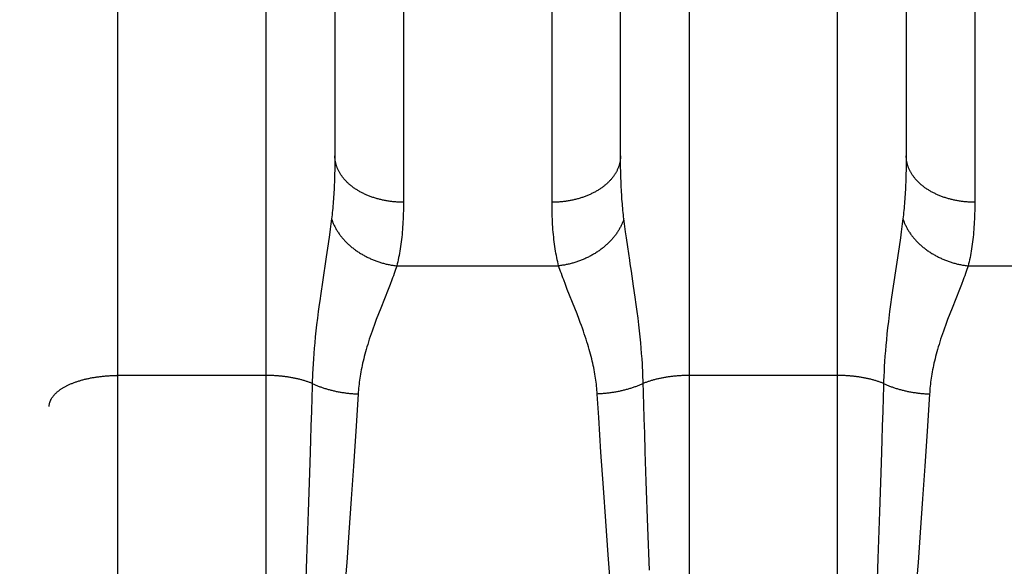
# Model space of a CAD drawing. Header units: inches. Extents: x 0 to 210, y 0 to 136.
# Tile 6 of 93: x 63.423 to 63.854, y 37.669 to 37.908. Entities that reach past the tile are written whole.
import ezdxf

# ---------------------------------------------------------------- set-up
doc = ezdxf.new("R2010")
doc.units = ezdxf.units.IN
doc.header["$LTSCALE"] = 11.549409
doc.header["$MEASUREMENT"] = 0
doc.linetypes.add('HIDDEN', pattern=[0.2, 0.1, -0.1])
doc.layers.get('0').update_dxf_attribs({"linetype": 'CONTINUOUS'})
doc.layers.add('DEFAULT_2', color=8, linetype='HIDDEN')
doc.layers.add('DIMENSIONS', color=7, linetype='CONTINUOUS')
doc.styles.get("Standard").update_dxf_attribs({"font": 'arial.ttf'})
doc.dimstyles.new('DIMSTYLE_1', dxfattribs={"dimtxt": 0.926423, "dimasz": 1.235231, "dimexe": 0.09, "dimexo": 0.07, "dimgap": 0.0375, "dimtad": 0, "dimtih": 1, "dimtoh": 1, "dimzin": 4, "dimdsep": 46, "dimtxsty": 'Standard', "dimblk": '_FILLED', "dimblk1": '_FILLED', "dimblk2": '_FILLED', "dimcen": 0.09, "dimazin": 1, "dimtfac": 1, "dimtofl": 0, "dimtmove": 0, "dimatfit": 3, "dimldrblk": '_FILLED', "dimfxl": 0, "dimtolj": 1, "dimtzin": 4, "dimarcsym": 0})

# ---------------------------------------------------------------- blocks, each defined once
blk = doc.blocks.new('_FILLED')
at = {"color": 0, "linetype": 'ByBlock'}
blk.add_solid([(0, 0), (-1, 0.2), (-1, -0.2)], dxfattribs=at)
blk = doc.blocks.new('*D13')
at = {"layer": 'DIMENSIONS', "color": 2, "linetype": 'Continuous'}
for p, q in [((62.9358, 76.15688), (60.56498, 76.15688)), ((66.5608, 76.15688), (69.03127, 76.15688))]:
    blk.add_line(p, q, dxfattribs=at)
at = {"layer": 'DIMENSIONS', "color": 2, "linetype": 'Continuous', "xscale": 1.2352309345, "yscale": 1.2352309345, "zscale": 1.2352309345}
blk.add_blockref('_FILLED', (62.9358, 76.15688), dxfattribs=at)
at = {"layer": 'DIMENSIONS', "color": 2, "linetype": 'Continuous', "xscale": 1.2352309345, "yscale": 1.2352309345, "zscale": 1.2352309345, "rotation": 180}
blk.add_blockref('_FILLED', (66.5608, 76.15688), dxfattribs=at)
at = {"layer": 'DIMENSIONS', "color": 2, "linetype": 'Continuous', "insert": (60.10177, 76.62009), "char_height": 0.926423, "width": 2.5175292, "attachment_point": 3, "line_spacing_factor": 0.9}
blk.add_mtext('3.63', dxfattribs=at)

msp = doc.modelspace()

# ---------------------------------------------------------------- linework, layer by layer
at = {"layer": 'DEFAULT_2', "color": 8, "linetype": 'HIDDEN'}
for p, q in [((63.4658, 37.45741), (63.4658, 39.24241)), ((63.4358, 39.21241), (63.4358, 37.48741)), ((63.5308, 37.45741), (63.5308, 38.2682)), ((63.7158, 38.2682), (63.7158, 37.45741)), ((63.7808, 37.45741), (63.7808, 38.2682)), ((63.5908, 38.17339), (63.5908, 37.82817)), ((63.65581, 37.8269), (63.6558, 38.17206)), ((63.8408, 38.17339), (63.8408, 37.82817)), ((63.5608, 38.15455), (63.5608, 37.84733)), ((63.6858, 37.84855), (63.68581, 38.15575)), ((63.8108, 38.15455), (63.8108, 37.84733)), ((63.56078, 37.84493), (63.56075, 37.84257)), ((63.5608, 37.84733), (63.56078, 37.84493)), ((63.68581, 37.84612), (63.6858, 37.84855)), ((63.68584, 37.84374), (63.68581, 37.84612)), ((63.81078, 37.84493), (63.81075, 37.84257)), ((63.8108, 37.84733), (63.81078, 37.84493)), ((63.56075, 37.84257), (63.5607, 37.84027)), ((63.68588, 37.84142), (63.68584, 37.84374)), ((63.68594, 37.83914), (63.68588, 37.84142)), ((63.81075, 37.84257), (63.8107, 37.84027)), ((63.68602, 37.83691), (63.68594, 37.83914)), ((63.55907, 37.81869), (63.55876, 37.81637)), ((63.55935, 37.82091), (63.55907, 37.81869)), ((63.55876, 37.81637), (63.55843, 37.81392)), ((63.68801, 37.81516), (63.68769, 37.81755)), ((63.68836, 37.81264), (63.68801, 37.81516)), ((63.8086, 37.81516), (63.80825, 37.81264)), ((63.80892, 37.81755), (63.8086, 37.81516)), ((63.55787, 37.80999), (63.55702, 37.80427)), ((63.55843, 37.81392), (63.55787, 37.80999)), ((63.68894, 37.80861), (63.68836, 37.81264)), ((63.80825, 37.81264), (63.80766, 37.80861)), ((63.68982, 37.80276), (63.68894, 37.80861)), ((63.80766, 37.80861), (63.80509, 37.79148)), ((63.55702, 37.80427), (63.55533, 37.79313)), ((63.69006, 37.80121), (63.68982, 37.80276)), ((63.69054, 37.79803), (63.69006, 37.80121)), ((63.58789, 37.80035), (63.65872, 37.80035)), ((63.69152, 37.79148), (63.69054, 37.79803)), ((63.83789, 37.80035), (63.90872, 37.80035)), ((63.55533, 37.79313), (63.55461, 37.7882)), ((63.58569, 37.79415), (63.58493, 37.79215)), ((63.83569, 37.79415), (63.83493, 37.79215)), ((63.5841, 37.79005), (63.58085, 37.78184)), ((63.58493, 37.79215), (63.5841, 37.79005)), ((63.6625, 37.79005), (63.66168, 37.79215)), ((63.66576, 37.78184), (63.6625, 37.79005)), ((63.69223, 37.78658), (63.69152, 37.79148)), ((63.80509, 37.79148), (63.80438, 37.78658)), ((63.8341, 37.79005), (63.83085, 37.78184)), ((63.83493, 37.79215), (63.8341, 37.79005)), ((63.55461, 37.7882), (63.55415, 37.78498)), ((63.69267, 37.78341), (63.69223, 37.78658)), ((63.80438, 37.78658), (63.80394, 37.78341)), ((63.55353, 37.78035), (63.55315, 37.77739)), ((63.58085, 37.78184), (63.57986, 37.77932)), ((63.66675, 37.77932), (63.66576, 37.78184)), ((63.69308, 37.78035), (63.69267, 37.78341)), ((63.69346, 37.77739), (63.69308, 37.78035)), ((63.80394, 37.78341), (63.80353, 37.78035)), ((63.83085, 37.78184), (63.82986, 37.77932)), ((63.55315, 37.77739), (63.55281, 37.77456)), ((63.57986, 37.77932), (63.57889, 37.77679)), ((63.6938, 37.77456), (63.69346, 37.77739)), ((63.80298, 37.77596), (63.80265, 37.77319)), ((63.82986, 37.77932), (63.82889, 37.77679)), ((63.55251, 37.77184), (63.55223, 37.76923)), ((63.55281, 37.77456), (63.55251, 37.77184)), ((63.6941, 37.77184), (63.6938, 37.77456)), ((63.69438, 37.76923), (63.6941, 37.77184)), ((63.80265, 37.77319), (63.80236, 37.77052)), ((63.55223, 37.76923), (63.55199, 37.76672)), ((63.69462, 37.76672), (63.69438, 37.76923)), ((63.8021, 37.76796), (63.80187, 37.76549)), ((63.80236, 37.77052), (63.8021, 37.76796)), ((63.55177, 37.76429), (63.55158, 37.76193)), ((63.55199, 37.76672), (63.55177, 37.76429)), ((63.69484, 37.76429), (63.69462, 37.76672)), ((63.69503, 37.76193), (63.69484, 37.76429)), ((63.80167, 37.7631), (63.80149, 37.76078)), ((63.80187, 37.76549), (63.80167, 37.7631)), ((63.55141, 37.75964), (63.55127, 37.7574)), ((63.55158, 37.76193), (63.55141, 37.75964)), ((63.6952, 37.75964), (63.69503, 37.76193)), ((63.80134, 37.75851), (63.8012, 37.7563)), ((63.80149, 37.76078), (63.80134, 37.75851)), ((63.55115, 37.75521), (63.55104, 37.75306)), ((63.55127, 37.7574), (63.55115, 37.75521)), ((63.69552, 37.75413), (63.69541, 37.7563)), ((63.69561, 37.752), (63.69552, 37.75413)), ((63.80109, 37.75413), (63.801, 37.752)), ((63.8012, 37.7563), (63.80109, 37.75413)), ((63.5308, 37.75238), (63.46538, 37.75237)), ((63.55093, 37.74991), (63.55086, 37.74736)), ((63.7808, 37.75238), (63.7154, 37.75237)), ((63.80093, 37.74991), (63.80086, 37.74736)), ((63.801, 37.752), (63.80093, 37.74991)), ((63.55086, 37.74736), (63.55072, 37.74279)), ((63.80086, 37.74736), (63.80072, 37.74279)), ((63.55072, 37.74279), (63.55053, 37.7366)), ((63.571, 37.74426), (63.56997, 37.72802)), ((63.67625, 37.73402), (63.67561, 37.74426)), ((63.69598, 37.73971), (63.69584, 37.74432)), ((63.80072, 37.74279), (63.80053, 37.7366)), ((63.821, 37.74426), (63.81997, 37.72802)), ((63.55053, 37.7366), (63.55034, 37.73031)), ((63.69617, 37.73347), (63.69598, 37.73971)), ((63.80053, 37.7366), (63.80034, 37.73031)), ((63.67723, 37.71884), (63.67625, 37.73402)), ((63.69637, 37.72713), (63.69617, 37.73347)), ((63.55034, 37.73031), (63.55014, 37.72393)), ((63.56997, 37.72802), (63.56896, 37.71261)), ((63.80034, 37.73031), (63.80014, 37.72393)), ((63.81997, 37.72802), (63.81896, 37.71261)), ((63.55014, 37.72393), (63.54983, 37.71421)), ((63.69662, 37.71909), (63.69637, 37.72713)), ((63.80014, 37.72393), (63.79983, 37.71421)), ((63.67829, 37.70313), (63.67723, 37.71884)), ((63.69705, 37.70599), (63.69662, 37.71909)), ((63.54983, 37.71421), (63.54911, 37.69264)), ((63.56896, 37.71261), (63.56798, 37.69832)), ((63.79983, 37.71421), (63.79911, 37.69264)), ((63.81896, 37.71261), (63.81798, 37.69832)), ((63.67931, 37.68862), (63.67829, 37.70313)), ((63.69774, 37.68589), (63.69705, 37.70599)), ((63.56798, 37.69832), (63.56694, 37.68372)), ((63.81798, 37.69832), (63.81694, 37.68372)), ((63.54911, 37.69264), (63.54838, 37.6723)), ((63.79911, 37.69264), (63.79838, 37.6723)), ((63.6804, 37.67385), (63.67931, 37.68862)), ((63.69842, 37.66717), (63.69774, 37.68589)), ((63.56694, 37.68372), (63.56596, 37.67054)), ((63.81694, 37.68372), (63.81596, 37.67054)), ((63.54838, 37.6723), (63.54767, 37.65348)), ((63.68141, 37.66058), (63.6804, 37.67385)), ((63.79838, 37.6723), (63.79767, 37.65348)), ((63.56596, 37.67054), (63.56493, 37.65725)), ((63.81596, 37.67054), (63.81493, 37.65725))]:
    msp.add_line(p, q, dxfattribs=at)
for points in [[(63.5908, 37.82817), (63.59038, 37.82817), (63.58996, 37.82818), (63.58954, 37.82819), (63.58912, 37.8282), (63.5887, 37.82822), (63.58828, 37.82824), (63.58786, 37.82827), (63.58745, 37.8283), (63.58703, 37.82833), (63.58661, 37.82837), (63.58619, 37.82841), (63.58578, 37.82846), (63.58536, 37.82851), (63.58495, 37.82856), (63.58454, 37.82862), (63.58413, 37.82868), (63.58372, 37.82875), (63.58331, 37.82881), (63.5829, 37.82889), (63.5825, 37.82897), (63.5821, 37.82905), (63.58169, 37.82913), (63.58129, 37.82922), (63.5809, 37.82931), (63.5805, 37.82941), (63.58011, 37.82951), (63.57971, 37.82961), (63.57932, 37.82972), (63.57894, 37.82983), (63.57855, 37.82995), (63.57817, 37.83006), (63.57779, 37.83019), (63.57741, 37.83031), (63.57703, 37.83044), (63.57666, 37.83058), (63.57629, 37.83071), (63.57593, 37.83085), (63.57556, 37.831), (63.5752, 37.83114), (63.57484, 37.83129), (63.57449, 37.83145), (63.57414, 37.8316), (63.57379, 37.83176), (63.57344, 37.83193), (63.5731, 37.83209), (63.57276, 37.83226), (63.57243, 37.83244), (63.5721, 37.83262), (63.57177, 37.83279), (63.57145, 37.83298), (63.57113, 37.83316), (63.57081, 37.83335), (63.5705, 37.83354), (63.57019, 37.83374), (63.56989, 37.83394), (63.56959, 37.83414), (63.5693, 37.83434), (63.569, 37.83455), (63.56872, 37.83476), (63.56844, 37.83497), (63.56816, 37.83518), (63.56788, 37.8354), (63.56761, 37.83562), (63.56735, 37.83584), (63.56709, 37.83607), (63.56683, 37.83629), (63.56658, 37.83652), (63.56634, 37.83676), (63.5661, 37.83699), (63.56586, 37.83723), (63.56563, 37.83747), (63.5654, 37.83771), (63.56518, 37.83795), (63.56496, 37.83819), (63.56475, 37.83844), (63.56455, 37.83869), (63.56435, 37.83894), (63.56415, 37.83919), (63.56396, 37.83945), (63.56378, 37.83971), (63.5636, 37.83996), (63.56342, 37.84022), (63.56325, 37.84049), (63.56309, 37.84075), (63.56293, 37.84101), (63.56278, 37.84128), (63.56263, 37.84155), (63.56249, 37.84182), (63.56235, 37.84209), (63.56222, 37.84236), (63.5621, 37.84263), (63.56198, 37.84291), (63.56186, 37.84318), (63.56176, 37.84346), (63.56165, 37.84374), (63.56156, 37.84401), (63.56147, 37.84429), (63.56138, 37.84457), (63.5613, 37.84485), (63.56123, 37.84514), (63.56116, 37.84542), (63.5611, 37.8457), (63.56104, 37.84598), (63.56099, 37.84627), (63.56095, 37.84655), (63.56091, 37.84684), (63.56088, 37.84712), (63.56085, 37.84741), (63.56083, 37.84769), (63.56082, 37.84798), (63.56081, 37.84826), (63.5608, 37.84855)], [(63.6858, 37.84855), (63.6858, 37.84826), (63.68579, 37.84798), (63.68578, 37.84769), (63.68576, 37.84741), (63.68573, 37.84712), (63.6857, 37.84684), (63.68566, 37.84655), (63.68562, 37.84627), (63.68557, 37.84598), (63.68551, 37.8457), (63.68545, 37.84542), (63.68538, 37.84514), (63.68531, 37.84485), (63.68523, 37.84457), (63.68514, 37.84429), (63.68505, 37.84401), (63.68496, 37.84374), (63.68485, 37.84346), (63.68475, 37.84318), (63.68463, 37.84291), (63.68451, 37.84263), (63.68439, 37.84236), (63.68426, 37.84209), (63.68412, 37.84182), (63.68398, 37.84155), (63.68383, 37.84128), (63.68368, 37.84101), (63.68352, 37.84075), (63.68336, 37.84049), (63.68319, 37.84022), (63.68301, 37.83996), (63.68283, 37.83971), (63.68265, 37.83945), (63.68246, 37.83919), (63.68226, 37.83894), (63.68206, 37.83869), (63.68185, 37.83844), (63.68164, 37.83819), (63.68143, 37.83795), (63.68121, 37.83771), (63.68098, 37.83747), (63.68075, 37.83723), (63.68051, 37.83699), (63.68027, 37.83676), (63.68003, 37.83652), (63.67977, 37.83629), (63.67952, 37.83607), (63.67926, 37.83584), (63.67899, 37.83562), (63.67873, 37.8354), (63.67845, 37.83518), (63.67817, 37.83497), (63.67789, 37.83476), (63.6776, 37.83455), (63.67731, 37.83434), (63.67702, 37.83414), (63.67672, 37.83394), (63.67641, 37.83374), (63.67611, 37.83354), (63.67579, 37.83335), (63.67548, 37.83316), (63.67516, 37.83298), (63.67484, 37.83279), (63.67451, 37.83262), (63.67418, 37.83244), (63.67384, 37.83226), (63.67351, 37.83209), (63.67316, 37.83193), (63.67282, 37.83176), (63.67247, 37.8316), (63.67212, 37.83145), (63.67177, 37.83129), (63.67141, 37.83114), (63.67105, 37.831), (63.67068, 37.83085), (63.67032, 37.83071), (63.66995, 37.83058), (63.66957, 37.83044), (63.6692, 37.83031), (63.66882, 37.83019), (63.66844, 37.83006), (63.66806, 37.82995), (63.66767, 37.82983), (63.66728, 37.82972), (63.6669, 37.82961), (63.6665, 37.82951), (63.66611, 37.82941), (63.66571, 37.82931), (63.66531, 37.82922), (63.66491, 37.82913), (63.66451, 37.82905), (63.66411, 37.82897), (63.6637, 37.82889), (63.6633, 37.82881), (63.66289, 37.82875), (63.66248, 37.82868), (63.66207, 37.82862), (63.66166, 37.82856), (63.66124, 37.82851), (63.66083, 37.82846), (63.66041, 37.82841), (63.66, 37.82837), (63.65958, 37.82833), (63.65916, 37.8283), (63.65874, 37.82827), (63.65833, 37.82824), (63.65791, 37.82822), (63.65749, 37.8282), (63.65707, 37.82819), (63.65665, 37.82818), (63.65623, 37.82817), (63.6558, 37.82817)], [(63.8408, 37.82817), (63.84038, 37.82817), (63.83996, 37.82818), (63.83954, 37.82819), (63.83912, 37.8282), (63.8387, 37.82822), (63.83828, 37.82824), (63.83786, 37.82827), (63.83745, 37.8283), (63.83703, 37.82833), (63.83661, 37.82837), (63.83619, 37.82841), (63.83578, 37.82846), (63.83536, 37.82851), (63.83495, 37.82856), (63.83454, 37.82862), (63.83413, 37.82868), (63.83372, 37.82875), (63.83331, 37.82881), (63.8329, 37.82889), (63.8325, 37.82897), (63.8321, 37.82905), (63.83169, 37.82913), (63.83129, 37.82922), (63.8309, 37.82931), (63.8305, 37.82941), (63.83011, 37.82951), (63.82971, 37.82961), (63.82932, 37.82972), (63.82894, 37.82983), (63.82855, 37.82995), (63.82817, 37.83006), (63.82779, 37.83019), (63.82741, 37.83031), (63.82703, 37.83044), (63.82666, 37.83058), (63.82629, 37.83071), (63.82593, 37.83085), (63.82556, 37.831), (63.8252, 37.83114), (63.82484, 37.83129), (63.82449, 37.83145), (63.82414, 37.8316), (63.82379, 37.83176), (63.82344, 37.83193), (63.8231, 37.83209), (63.82276, 37.83226), (63.82243, 37.83244), (63.8221, 37.83262), (63.82177, 37.83279), (63.82145, 37.83298), (63.82113, 37.83316), (63.82081, 37.83335), (63.8205, 37.83354), (63.82019, 37.83374), (63.81989, 37.83394), (63.81959, 37.83414), (63.8193, 37.83434), (63.819, 37.83455), (63.81872, 37.83476), (63.81844, 37.83497), (63.81816, 37.83518), (63.81788, 37.8354), (63.81761, 37.83562), (63.81735, 37.83584), (63.81709, 37.83607), (63.81683, 37.83629), (63.81658, 37.83652), (63.81634, 37.83676), (63.8161, 37.83699), (63.81586, 37.83723), (63.81563, 37.83747), (63.8154, 37.83771), (63.81518, 37.83795), (63.81496, 37.83819), (63.81475, 37.83844), (63.81455, 37.83869), (63.81435, 37.83894), (63.81415, 37.83919), (63.81396, 37.83945), (63.81378, 37.83971), (63.8136, 37.83996), (63.81342, 37.84022), (63.81325, 37.84049), (63.81309, 37.84075), (63.81293, 37.84101), (63.81278, 37.84128), (63.81263, 37.84155), (63.81249, 37.84182), (63.81235, 37.84209), (63.81222, 37.84236), (63.8121, 37.84263), (63.81198, 37.84291), (63.81186, 37.84318), (63.81176, 37.84346), (63.81165, 37.84374), (63.81156, 37.84401), (63.81147, 37.84429), (63.81138, 37.84457), (63.8113, 37.84485), (63.81123, 37.84514), (63.81116, 37.84542), (63.8111, 37.8457), (63.81104, 37.84598), (63.81099, 37.84627), (63.81095, 37.84655), (63.81091, 37.84684), (63.81088, 37.84712), (63.81085, 37.84741), (63.81083, 37.84769), (63.81082, 37.84798), (63.81081, 37.84826), (63.8108, 37.84855)], [(63.5607, 37.84027), (63.56063, 37.83802), (63.56059, 37.83691), (63.56054, 37.83581), (63.56049, 37.83473), (63.56044, 37.83366), (63.56038, 37.8326), (63.56032, 37.83156), (63.56025, 37.83053), (63.56018, 37.82951), (63.5601, 37.8285), (63.56002, 37.82751), (63.55994, 37.82653), (63.55985, 37.82556), (63.55976, 37.8246), (63.55966, 37.82366), (63.55956, 37.82273), (63.55946, 37.82181), (63.55935, 37.82091)], [(63.8107, 37.84027), (63.81063, 37.83802), (63.81059, 37.83691), (63.81054, 37.83581), (63.81049, 37.83473), (63.81044, 37.83366), (63.81038, 37.8326), (63.81032, 37.83156), (63.81025, 37.83053), (63.81018, 37.82951), (63.8101, 37.8285), (63.81002, 37.82751), (63.80994, 37.82653), (63.80985, 37.82556), (63.80976, 37.8246), (63.80966, 37.82366), (63.80956, 37.82273), (63.80946, 37.82181), (63.80935, 37.82091)], [(63.68726, 37.82091), (63.68715, 37.82181), (63.68705, 37.82273), (63.68695, 37.82366), (63.68685, 37.8246), (63.68676, 37.82556), (63.68667, 37.82653), (63.68659, 37.82751), (63.68651, 37.8285), (63.68643, 37.82951), (63.68636, 37.83053), (63.68629, 37.83156), (63.68623, 37.8326), (63.68617, 37.83366), (63.68612, 37.83473), (63.68607, 37.83581), (63.68602, 37.83691)], [(63.5908, 37.82817), (63.5908, 37.8269), (63.59079, 37.82565), (63.59077, 37.82442), (63.59073, 37.8232), (63.5907, 37.822), (63.59065, 37.82082), (63.59059, 37.81964), (63.59053, 37.81849), (63.59045, 37.81735), (63.59037, 37.81623), (63.59028, 37.81512), (63.59018, 37.81403), (63.59007, 37.81295), (63.58995, 37.81189), (63.58983, 37.81084), (63.58969, 37.80981), (63.58955, 37.8088), (63.5894, 37.8078), (63.58924, 37.80681), (63.58907, 37.80585), (63.5889, 37.80489), (63.58871, 37.80395), (63.58852, 37.80303), (63.58832, 37.80212), (63.58811, 37.80123), (63.58789, 37.80035)], [(63.8408, 37.82817), (63.8408, 37.8269), (63.84079, 37.82565), (63.84077, 37.82442), (63.84073, 37.8232), (63.8407, 37.822), (63.84065, 37.82082), (63.84059, 37.81964), (63.84053, 37.81849), (63.84045, 37.81735), (63.84037, 37.81623), (63.84028, 37.81512), (63.84018, 37.81403), (63.84007, 37.81295), (63.83995, 37.81189), (63.83983, 37.81084), (63.83969, 37.80981), (63.83955, 37.8088), (63.8394, 37.8078), (63.83924, 37.80681), (63.83907, 37.80585), (63.8389, 37.80489), (63.83871, 37.80395), (63.83852, 37.80303), (63.83832, 37.80212), (63.83811, 37.80123), (63.83789, 37.80035)], [(63.65872, 37.80035), (63.6585, 37.80123), (63.65829, 37.80212), (63.65809, 37.80303), (63.6579, 37.80395), (63.65771, 37.80489), (63.65754, 37.80585), (63.65737, 37.80681), (63.65721, 37.8078), (63.65706, 37.8088), (63.65692, 37.80981), (63.65678, 37.81084), (63.65666, 37.81189), (63.65654, 37.81295), (63.65643, 37.81403), (63.65633, 37.81512), (63.65624, 37.81623), (63.65616, 37.81735), (63.65608, 37.81849), (63.65602, 37.81964), (63.65596, 37.82082), (63.65591, 37.822), (63.65587, 37.8232), (63.65584, 37.82442), (63.65582, 37.82565), (63.65581, 37.8269)], [(63.55935, 37.82091), (63.55946, 37.82057), (63.55958, 37.82024), (63.5597, 37.81991), (63.55983, 37.81957), (63.55996, 37.81924), (63.5601, 37.81891), (63.56025, 37.81858), (63.5604, 37.81826), (63.56056, 37.81793), (63.56072, 37.8176), (63.56089, 37.81728), (63.56106, 37.81695), (63.56124, 37.81663), (63.56142, 37.81631), (63.56161, 37.81599), (63.56181, 37.81567), (63.56201, 37.81536), (63.56221, 37.81504), (63.56242, 37.81473), (63.56264, 37.81442), (63.56286, 37.81411), (63.56308, 37.81381), (63.56331, 37.8135), (63.56355, 37.8132), (63.56379, 37.8129), (63.56404, 37.8126), (63.56429, 37.8123), (63.56454, 37.81201), (63.5648, 37.81172), (63.56507, 37.81143), (63.56534, 37.81114), (63.56561, 37.81086), (63.56589, 37.81058), (63.56617, 37.8103), (63.56646, 37.81003), (63.56675, 37.80975), (63.56705, 37.80948), (63.56735, 37.80922), (63.56765, 37.80895), (63.56796, 37.80869), (63.56827, 37.80843), (63.56859, 37.80818), (63.56891, 37.80793), (63.56923, 37.80768), (63.56956, 37.80743), (63.56989, 37.80719), (63.57023, 37.80695), (63.57057, 37.80672), (63.57091, 37.80648), (63.57126, 37.80626), (63.57161, 37.80603), (63.57196, 37.80581), (63.57232, 37.80559), (63.57267, 37.80538), (63.57304, 37.80517), (63.5734, 37.80496), (63.57377, 37.80476), (63.57414, 37.80456), (63.57451, 37.80437), (63.57489, 37.80418), (63.57527, 37.80399), (63.57565, 37.80381), (63.57604, 37.80363), (63.57642, 37.80345), (63.57681, 37.80328), (63.5772, 37.80312), (63.5776, 37.80296), (63.57799, 37.8028), (63.57839, 37.80264), (63.57879, 37.8025), (63.57919, 37.80235), (63.57959, 37.80221), (63.58, 37.80207), (63.5804, 37.80194), (63.58081, 37.80181), (63.58122, 37.80169), (63.58163, 37.80157), (63.58204, 37.80146), (63.58246, 37.80135), (63.58287, 37.80124), (63.58328, 37.80114), (63.5837, 37.80105), (63.58412, 37.80096), (63.58453, 37.80087), (63.58495, 37.80079), (63.58537, 37.80071), (63.58579, 37.80064), (63.58621, 37.80057), (63.58663, 37.80051), (63.58705, 37.80045), (63.58747, 37.8004), (63.58789, 37.80035)], [(63.68726, 37.82091), (63.68715, 37.82057), (63.68703, 37.82024), (63.68691, 37.81991), (63.68678, 37.81957), (63.68665, 37.81924), (63.68651, 37.81891), (63.68636, 37.81858), (63.68621, 37.81826), (63.68605, 37.81793), (63.68589, 37.8176), (63.68572, 37.81728), (63.68555, 37.81695), (63.68537, 37.81663), (63.68519, 37.81631), (63.685, 37.81599), (63.6848, 37.81567), (63.6846, 37.81536), (63.6844, 37.81504), (63.68419, 37.81473), (63.68397, 37.81442), (63.68375, 37.81411), (63.68352, 37.81381), (63.68329, 37.8135), (63.68306, 37.8132), (63.68282, 37.8129), (63.68257, 37.8126), (63.68232, 37.8123), (63.68207, 37.81201), (63.68181, 37.81172), (63.68154, 37.81143), (63.68127, 37.81114), (63.681, 37.81086), (63.68072, 37.81058), (63.68044, 37.8103), (63.68015, 37.81003), (63.67986, 37.80975), (63.67956, 37.80948), (63.67926, 37.80922), (63.67896, 37.80895), (63.67865, 37.80869), (63.67834, 37.80843), (63.67802, 37.80818), (63.6777, 37.80793), (63.67737, 37.80768), (63.67705, 37.80743), (63.67671, 37.80719), (63.67638, 37.80695), (63.67604, 37.80672), (63.6757, 37.80648), (63.67535, 37.80626), (63.675, 37.80603), (63.67465, 37.80581), (63.67429, 37.80559), (63.67393, 37.80538), (63.67357, 37.80517), (63.67321, 37.80496), (63.67284, 37.80476), (63.67247, 37.80456), (63.67209, 37.80437), (63.67172, 37.80418), (63.67134, 37.80399), (63.67096, 37.80381), (63.67057, 37.80363), (63.67019, 37.80345), (63.6698, 37.80328), (63.66941, 37.80312), (63.66901, 37.80296), (63.66862, 37.8028), (63.66822, 37.80264), (63.66782, 37.8025), (63.66742, 37.80235), (63.66702, 37.80221), (63.66661, 37.80207), (63.66621, 37.80194), (63.6658, 37.80181), (63.66539, 37.80169), (63.66498, 37.80157), (63.66457, 37.80146), (63.66415, 37.80135), (63.66374, 37.80124), (63.66332, 37.80114), (63.66291, 37.80105), (63.66249, 37.80096), (63.66207, 37.80087), (63.66166, 37.80079), (63.66124, 37.80071), (63.66082, 37.80064), (63.6604, 37.80057), (63.65998, 37.80051), (63.65956, 37.80045), (63.65914, 37.8004), (63.65872, 37.80035)], [(63.68769, 37.81755), (63.6874, 37.81982), (63.68726, 37.82091)], [(63.80935, 37.82091), (63.80907, 37.81869), (63.80892, 37.81755)], [(63.80935, 37.82091), (63.80946, 37.82057), (63.80958, 37.82024), (63.8097, 37.81991), (63.80983, 37.81957), (63.80996, 37.81924), (63.8101, 37.81891), (63.81025, 37.81858), (63.8104, 37.81826), (63.81056, 37.81793), (63.81072, 37.8176), (63.81089, 37.81728), (63.81106, 37.81695), (63.81124, 37.81663), (63.81142, 37.81631), (63.81161, 37.81599), (63.81181, 37.81567), (63.81201, 37.81536), (63.81221, 37.81504), (63.81242, 37.81473), (63.81264, 37.81442), (63.81286, 37.81411), (63.81308, 37.81381), (63.81331, 37.8135), (63.81355, 37.8132), (63.81379, 37.8129), (63.81404, 37.8126), (63.81429, 37.8123), (63.81454, 37.81201), (63.8148, 37.81172), (63.81507, 37.81143), (63.81534, 37.81114), (63.81561, 37.81086), (63.81589, 37.81058), (63.81617, 37.8103), (63.81646, 37.81003), (63.81675, 37.80975), (63.81705, 37.80948), (63.81735, 37.80922), (63.81765, 37.80895), (63.81796, 37.80869), (63.81827, 37.80843), (63.81859, 37.80818), (63.81891, 37.80793), (63.81923, 37.80768), (63.81956, 37.80743), (63.81989, 37.80719), (63.82023, 37.80695), (63.82057, 37.80672), (63.82091, 37.80648), (63.82126, 37.80626), (63.82161, 37.80603), (63.82196, 37.80581), (63.82232, 37.80559), (63.82267, 37.80538), (63.82304, 37.80517), (63.8234, 37.80496), (63.82377, 37.80476), (63.82414, 37.80456), (63.82451, 37.80437), (63.82489, 37.80418), (63.82527, 37.80399), (63.82565, 37.80381), (63.82604, 37.80363), (63.82642, 37.80345), (63.82681, 37.80328), (63.8272, 37.80312), (63.8276, 37.80296), (63.82799, 37.8028), (63.82839, 37.80264), (63.82879, 37.8025), (63.82919, 37.80235), (63.82959, 37.80221), (63.83, 37.80207), (63.8304, 37.80194), (63.83081, 37.80181), (63.83122, 37.80169), (63.83163, 37.80157), (63.83204, 37.80146), (63.83246, 37.80135), (63.83287, 37.80124), (63.83328, 37.80114), (63.8337, 37.80105), (63.83412, 37.80096), (63.83453, 37.80087), (63.83495, 37.80079), (63.83537, 37.80071), (63.83579, 37.80064), (63.83621, 37.80057), (63.83663, 37.80051), (63.83705, 37.80045), (63.83747, 37.8004), (63.83789, 37.80035)], [(63.58789, 37.80035), (63.58762, 37.79953), (63.58734, 37.79869), (63.58704, 37.79783), (63.58672, 37.79695), (63.58639, 37.79604), (63.58605, 37.79511), (63.58569, 37.79415)], [(63.66168, 37.79215), (63.66092, 37.79415), (63.66056, 37.79511), (63.66021, 37.79604), (63.65989, 37.79695), (63.65957, 37.79783), (63.65927, 37.79869), (63.65899, 37.79953), (63.65872, 37.80035)], [(63.83789, 37.80035), (63.83762, 37.79953), (63.83734, 37.79869), (63.83704, 37.79783), (63.83672, 37.79695), (63.83639, 37.79604), (63.83605, 37.79511), (63.83569, 37.79415)], [(63.55415, 37.78498), (63.55394, 37.78341), (63.55353, 37.78035)], [(63.80353, 37.78035), (63.80334, 37.77886), (63.80298, 37.77596)], [(63.57889, 37.77679), (63.57842, 37.77552), (63.57795, 37.77427), (63.5775, 37.77303), (63.57707, 37.77181), (63.57665, 37.7706), (63.57625, 37.76942), (63.57587, 37.76825), (63.5755, 37.76711), (63.57515, 37.76599), (63.57482, 37.76488), (63.57451, 37.7638), (63.57421, 37.76274), (63.57392, 37.7617), (63.57366, 37.76067), (63.5734, 37.75967), (63.57317, 37.75867), (63.57294, 37.7577), (63.57273, 37.75674), (63.57253, 37.75579), (63.57235, 37.75485), (63.57218, 37.75392), (63.57202, 37.75301), (63.57187, 37.7521), (63.57173, 37.7512), (63.5716, 37.75031), (63.57149, 37.74943), (63.57138, 37.74855), (63.57128, 37.74768), (63.5712, 37.74682), (63.57112, 37.74596), (63.57106, 37.74511), (63.571, 37.74426)], [(63.67561, 37.74426), (63.67555, 37.74511), (63.67549, 37.74596), (63.67541, 37.74682), (63.67532, 37.74768), (63.67523, 37.74855), (63.67512, 37.74943), (63.67501, 37.75031), (63.67488, 37.7512), (63.67474, 37.7521), (63.67459, 37.75301), (63.67443, 37.75392), (63.67426, 37.75485), (63.67407, 37.75579), (63.67388, 37.75674), (63.67367, 37.7577), (63.67344, 37.75867), (63.6732, 37.75967), (63.67295, 37.76067), (63.67269, 37.7617), (63.6724, 37.76274), (63.6721, 37.7638), (63.67179, 37.76488), (63.67146, 37.76599), (63.67111, 37.76711), (63.67074, 37.76825), (63.67036, 37.76942), (63.66995, 37.7706), (63.66954, 37.77181), (63.6691, 37.77303), (63.66866, 37.77427), (63.66819, 37.77552), (63.66772, 37.77679), (63.66675, 37.77932)], [(63.82889, 37.77679), (63.82842, 37.77552), (63.82795, 37.77427), (63.8275, 37.77303), (63.82707, 37.77181), (63.82665, 37.7706), (63.82625, 37.76942), (63.82587, 37.76825), (63.8255, 37.76711), (63.82515, 37.76599), (63.82482, 37.76488), (63.82451, 37.7638), (63.82421, 37.76274), (63.82392, 37.7617), (63.82366, 37.76067), (63.8234, 37.75967), (63.82317, 37.75867), (63.82294, 37.7577), (63.82273, 37.75674), (63.82253, 37.75579), (63.82235, 37.75485), (63.82218, 37.75392), (63.82202, 37.75301), (63.82187, 37.7521), (63.82173, 37.7512), (63.8216, 37.75031), (63.82149, 37.74943), (63.82138, 37.74855), (63.82128, 37.74768), (63.8212, 37.74682), (63.82112, 37.74596), (63.82106, 37.74511), (63.821, 37.74426)], [(63.69541, 37.7563), (63.69534, 37.7574), (63.6952, 37.75964)], [(63.4358, 37.73878), (63.43581, 37.73897), (63.43582, 37.73917), (63.43583, 37.73936), (63.43585, 37.73955), (63.43588, 37.73974), (63.43591, 37.73993), (63.43595, 37.74012), (63.43599, 37.74031), (63.43604, 37.7405), (63.4361, 37.74068), (63.43616, 37.74087), (63.43623, 37.74106), (63.4363, 37.74125), (63.43638, 37.74144), (63.43647, 37.74162), (63.43656, 37.74181), (63.43665, 37.74199), (63.43676, 37.74218), (63.43686, 37.74236), (63.43698, 37.74255), (63.4371, 37.74273), (63.43722, 37.74291), (63.43735, 37.74309), (63.43749, 37.74327), (63.43763, 37.74345), (63.43778, 37.74363), (63.43793, 37.74381), (63.43809, 37.74399), (63.43825, 37.74416), (63.43842, 37.74434), (63.4386, 37.74451), (63.43878, 37.74468), (63.43896, 37.74485), (63.43915, 37.74502), (63.43935, 37.74519), (63.43955, 37.74536), (63.43975, 37.74552), (63.43996, 37.74569), (63.44018, 37.74585), (63.4404, 37.74602), (63.44063, 37.74618), (63.44086, 37.74634), (63.4411, 37.74649), (63.44134, 37.74665), (63.44158, 37.7468), (63.44183, 37.74696), (63.44209, 37.74711), (63.44235, 37.74726), (63.44261, 37.74741), (63.44288, 37.74755), (63.44316, 37.7477), (63.44344, 37.74784), (63.44372, 37.74798), (63.444, 37.74812), (63.4443, 37.74826), (63.44459, 37.74839), (63.44489, 37.74853), (63.44519, 37.74866), (63.4455, 37.74879), (63.44581, 37.74892), (63.44613, 37.74904), (63.44645, 37.74917), (63.44677, 37.74929), (63.4471, 37.74941), (63.44743, 37.74953), (63.44776, 37.74964), (63.4481, 37.74976), (63.44844, 37.74987), (63.44879, 37.74998), (63.44914, 37.75008), (63.44949, 37.75019), (63.44984, 37.75029), (63.4502, 37.75039), (63.45056, 37.75049), (63.45093, 37.75059), (63.45129, 37.75068), (63.45166, 37.75077), (63.45203, 37.75086), (63.45241, 37.75095), (63.45279, 37.75103), (63.45317, 37.75111), (63.45355, 37.75119), (63.45394, 37.75127), (63.45432, 37.75134), (63.45471, 37.75141), (63.45511, 37.75148), (63.4555, 37.75155), (63.4559, 37.75161), (63.45629, 37.75167), (63.45669, 37.75173), (63.4571, 37.75179), (63.4575, 37.75184), (63.4579, 37.7519), (63.45831, 37.75194), (63.45872, 37.75199), (63.45913, 37.75203), (63.45954, 37.75208), (63.45995, 37.75211), (63.46036, 37.75215), (63.46078, 37.75218), (63.46119, 37.75221), (63.46161, 37.75224), (63.46203, 37.75227), (63.46245, 37.75229), (63.46286, 37.75231), (63.46328, 37.75233), (63.4637, 37.75234), (63.46412, 37.75235), (63.46454, 37.75236), (63.46496, 37.75237), (63.46538, 37.75237)], [(63.5509, 37.74887), (63.5506, 37.749), (63.55029, 37.74912), (63.54998, 37.74924), (63.54966, 37.74935), (63.54934, 37.74947), (63.54902, 37.74958), (63.54869, 37.74969), (63.54837, 37.7498), (63.54803, 37.74991), (63.5477, 37.75002), (63.54736, 37.75012), (63.54702, 37.75022), (63.54667, 37.75032), (63.54633, 37.75042), (63.54598, 37.75051), (63.54562, 37.7506), (63.54527, 37.75069), (63.54491, 37.75078), (63.54455, 37.75087), (63.54418, 37.75095), (63.54382, 37.75103), (63.54345, 37.75111), (63.54308, 37.75119), (63.5427, 37.75126), (63.54233, 37.75133), (63.54195, 37.7514), (63.54157, 37.75147), (63.54119, 37.75154), (63.54081, 37.7516), (63.54042, 37.75166), (63.54003, 37.75172), (63.53964, 37.75177), (63.53925, 37.75183), (63.53886, 37.75188), (63.53847, 37.75192), (63.53807, 37.75197), (63.53768, 37.75201), (63.53728, 37.75206), (63.53688, 37.75209), (63.53648, 37.75213), (63.53608, 37.75216), (63.53568, 37.7522), (63.53527, 37.75222), (63.53487, 37.75225), (63.53447, 37.75227), (63.53406, 37.7523), (63.53365, 37.75231), (63.53325, 37.75233), (63.53284, 37.75234), (63.53243, 37.75236), (63.53203, 37.75236), (63.53162, 37.75237), (63.53121, 37.75237), (63.5308, 37.75238)], [(63.55104, 37.75306), (63.551, 37.752), (63.55093, 37.74991)], [(63.69584, 37.74432), (63.69568, 37.74991), (63.69561, 37.752)], [(63.7154, 37.75237), (63.71499, 37.75237), (63.71458, 37.75236), (63.71417, 37.75236), (63.71377, 37.75234), (63.71336, 37.75233), (63.71295, 37.75231), (63.71255, 37.7523), (63.71214, 37.75227), (63.71174, 37.75225), (63.71133, 37.75222), (63.71093, 37.7522), (63.71053, 37.75216), (63.71013, 37.75213), (63.70973, 37.75209), (63.70933, 37.75206), (63.70893, 37.75201), (63.70854, 37.75197), (63.70814, 37.75192), (63.70775, 37.75188), (63.70736, 37.75183), (63.70697, 37.75177), (63.70658, 37.75172), (63.70619, 37.75166), (63.7058, 37.7516), (63.70542, 37.75154), (63.70504, 37.75147), (63.70466, 37.7514), (63.70428, 37.75133), (63.70391, 37.75126), (63.70353, 37.75119), (63.70316, 37.75111), (63.70279, 37.75103), (63.70243, 37.75095), (63.70206, 37.75087), (63.7017, 37.75078), (63.70134, 37.75069), (63.70099, 37.7506), (63.70063, 37.75051), (63.70028, 37.75042), (63.69994, 37.75032), (63.69959, 37.75022), (63.69925, 37.75012), (63.69891, 37.75002), (63.69858, 37.74991), (63.69824, 37.7498), (63.69791, 37.74969), (63.69759, 37.74958), (63.69727, 37.74947), (63.69695, 37.74935), (63.69663, 37.74924), (63.69632, 37.74912), (63.69601, 37.749), (63.69571, 37.74887)], [(63.8009, 37.74887), (63.8006, 37.749), (63.80029, 37.74912), (63.79998, 37.74924), (63.79966, 37.74935), (63.79934, 37.74947), (63.79902, 37.74958), (63.79869, 37.74969), (63.79837, 37.7498), (63.79803, 37.74991), (63.7977, 37.75002), (63.79736, 37.75012), (63.79702, 37.75022), (63.79667, 37.75032), (63.79633, 37.75042), (63.79598, 37.75051), (63.79562, 37.7506), (63.79527, 37.75069), (63.79491, 37.75078), (63.79455, 37.75087), (63.79418, 37.75095), (63.79382, 37.75103), (63.79345, 37.75111), (63.79308, 37.75119), (63.7927, 37.75126), (63.79233, 37.75133), (63.79195, 37.7514), (63.79157, 37.75147), (63.79119, 37.75154), (63.79081, 37.7516), (63.79042, 37.75166), (63.79003, 37.75172), (63.78964, 37.75177), (63.78925, 37.75183), (63.78886, 37.75188), (63.78847, 37.75192), (63.78807, 37.75197), (63.78768, 37.75201), (63.78728, 37.75206), (63.78688, 37.75209), (63.78648, 37.75213), (63.78608, 37.75216), (63.78568, 37.7522), (63.78527, 37.75222), (63.78487, 37.75225), (63.78447, 37.75227), (63.78406, 37.7523), (63.78365, 37.75231), (63.78325, 37.75233), (63.78284, 37.75234), (63.78243, 37.75236), (63.78203, 37.75236), (63.78162, 37.75237), (63.78121, 37.75237), (63.7808, 37.75238)], [(63.5509, 37.74887), (63.55122, 37.74872), (63.55154, 37.74857), (63.55186, 37.74843), (63.55219, 37.74828), (63.55252, 37.74814), (63.55286, 37.748), (63.5532, 37.74786), (63.55354, 37.74772), (63.55388, 37.74759), (63.55423, 37.74746), (63.55459, 37.74733), (63.55494, 37.7472), (63.5553, 37.74708), (63.55566, 37.74696), (63.55603, 37.74684), (63.5564, 37.74672), (63.55677, 37.7466), (63.55714, 37.74649), (63.55752, 37.74638), (63.5579, 37.74627), (63.55828, 37.74617), (63.55867, 37.74606), (63.55906, 37.74596), (63.55945, 37.74587), (63.55984, 37.74577), (63.56023, 37.74568), (63.56063, 37.74559), (63.56103, 37.7455), (63.56143, 37.74542), (63.56183, 37.74534), (63.56223, 37.74526), (63.56264, 37.74518), (63.56305, 37.74511), (63.56346, 37.74504), (63.56387, 37.74497), (63.56428, 37.74491), (63.56469, 37.74485), (63.56511, 37.74479), (63.56552, 37.74473), (63.56594, 37.74468), (63.56636, 37.74463), (63.56678, 37.74458), (63.5672, 37.74453), (63.56762, 37.74449), (63.56804, 37.74445), (63.56846, 37.74442), (63.56888, 37.74438), (63.56931, 37.74435), (63.56973, 37.74433), (63.57015, 37.7443), (63.57058, 37.74428), (63.571, 37.74426)], [(63.69571, 37.74887), (63.69539, 37.74872), (63.69507, 37.74857), (63.69475, 37.74843), (63.69442, 37.74828), (63.69409, 37.74814), (63.69375, 37.748), (63.69341, 37.74786), (63.69307, 37.74772), (63.69272, 37.74759), (63.69237, 37.74746), (63.69202, 37.74733), (63.69167, 37.7472), (63.69131, 37.74708), (63.69094, 37.74696), (63.69058, 37.74684), (63.69021, 37.74672), (63.68984, 37.7466), (63.68946, 37.74649), (63.68909, 37.74638), (63.68871, 37.74627), (63.68833, 37.74617), (63.68794, 37.74606), (63.68755, 37.74596), (63.68716, 37.74587), (63.68677, 37.74577), (63.68638, 37.74568), (63.68598, 37.74559), (63.68558, 37.7455), (63.68518, 37.74542), (63.68478, 37.74534), (63.68438, 37.74526), (63.68397, 37.74518), (63.68356, 37.74511), (63.68315, 37.74504), (63.68274, 37.74497), (63.68233, 37.74491), (63.68192, 37.74485), (63.6815, 37.74479), (63.68109, 37.74473), (63.68067, 37.74468), (63.68025, 37.74463), (63.67983, 37.74458), (63.67941, 37.74453), (63.67899, 37.74449), (63.67857, 37.74445), (63.67815, 37.74442), (63.67773, 37.74438), (63.6773, 37.74435), (63.67688, 37.74433), (63.67646, 37.7443), (63.67603, 37.74428), (63.67561, 37.74426)], [(63.8009, 37.74887), (63.80122, 37.74872), (63.80154, 37.74857), (63.80186, 37.74843), (63.80219, 37.74828), (63.80252, 37.74814), (63.80286, 37.748), (63.8032, 37.74786), (63.80354, 37.74772), (63.80388, 37.74759), (63.80423, 37.74746), (63.80459, 37.74733), (63.80494, 37.7472), (63.8053, 37.74708), (63.80566, 37.74696), (63.80603, 37.74684), (63.8064, 37.74672), (63.80677, 37.7466), (63.80714, 37.74649), (63.80752, 37.74638), (63.8079, 37.74627), (63.80828, 37.74617), (63.80867, 37.74606), (63.80906, 37.74596), (63.80945, 37.74587), (63.80984, 37.74577), (63.81023, 37.74568), (63.81063, 37.74559), (63.81103, 37.7455), (63.81143, 37.74542), (63.81183, 37.74534), (63.81223, 37.74526), (63.81264, 37.74518), (63.81305, 37.74511), (63.81346, 37.74504), (63.81387, 37.74497), (63.81428, 37.74491), (63.81469, 37.74485), (63.81511, 37.74479), (63.81552, 37.74473), (63.81594, 37.74468), (63.81636, 37.74463), (63.81678, 37.74458), (63.8172, 37.74453), (63.81762, 37.74449), (63.81804, 37.74445), (63.81846, 37.74442), (63.81888, 37.74438), (63.81931, 37.74435), (63.81973, 37.74433), (63.82015, 37.7443), (63.82058, 37.74428), (63.821, 37.74426)]]:
    msp.add_lwpolyline(points, dxfattribs=at)

# ---------------------------------------------------------------- dimensions: what is measured, and where the dimension line sits
at = {"layer": 'DIMENSIONS', "color": 2, "linetype": 'Continuous'}
dim = msp.add_linear_dim(base=(66.5608043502, 76.1568822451), p1=(62.9358043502, 94.6999062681), p2=(66.5608043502, 37.4289062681), dimstyle='DIMSTYLE_1', dxfattribs=at)
dim.commit()
dim.dimension.update_dxf_attribs({"geometry": '*D13', "text_midpoint": (58.8418029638, 76.1517175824), "dimtype": 160})

doc.saveas('drawing.dxf')
